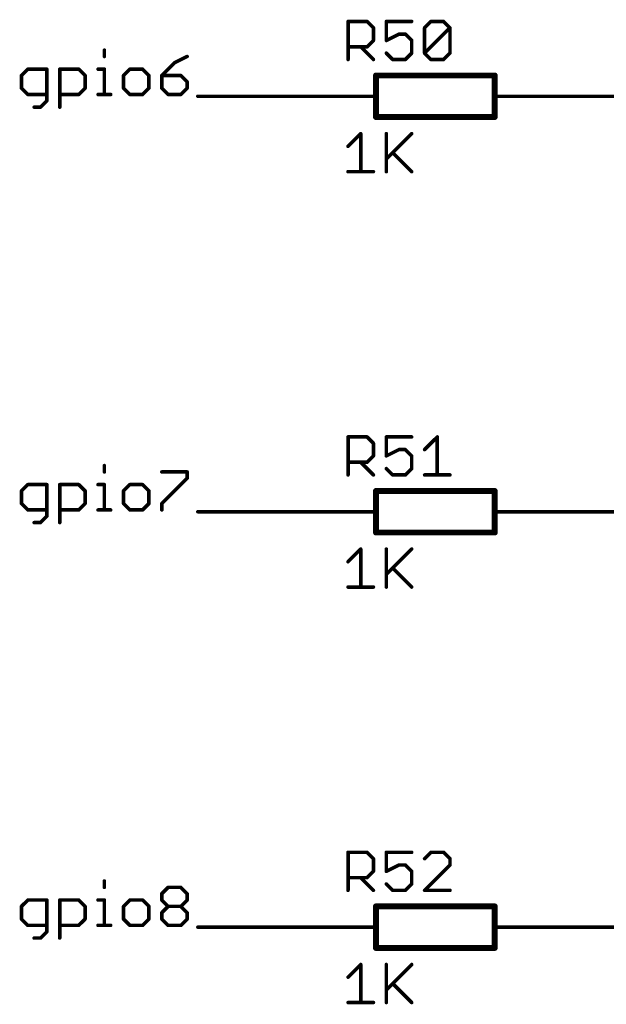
# Model space of a CAD drawing. Extents: x -61 to 240, y -139 to 283.
# Tile 3 of 77: x 15 to 40, y -128 to -86. Entities that reach past the tile are written whole.
import ezdxf

# ---------------------------------------------------------------- set-up
doc = ezdxf.new("R2010")
doc.units = 0
for name, color, linetype in [('91', 94, 'CONTINUOUS'), ('94', 14, 'CONTINUOUS'), ('95', 251, 'CONTINUOUS'), ('96', 251, 'CONTINUOUS')]:
    doc.layers.add(name, color=color, linetype=linetype)

msp = doc.modelspace()

# ---------------------------------------------------------------- linework, layer by layer
at = {"layer": '91', "const_width": 0.1524}
for points in [[(18.8617, -86.9256), (18.8617, -87.1968)], [(22.4038, -87.1968), (21.8614, -87.468)], [(21.8614, -87.468), (21.3191, -88.0103)], [(15.5874, -87.7391), (15.3162, -88.0103)], [(15.3162, -88.0103), (15.3162, -88.5526)], [(16.4009, -87.7391), (15.5874, -87.7391)], [(16.4009, -89.095), (16.4009, -87.7391)], [(16.9534, -89.3661), (16.9534, -87.7391)], [(16.9534, -87.7391), (17.7669, -87.7391)], [(17.7669, -87.7391), (18.038, -88.0103)], [(18.038, -88.0103), (18.038, -88.5526)], [(18.5905, -87.7391), (18.8617, -87.7391)], [(18.8617, -87.7391), (18.8617, -88.8238)], [(19.9531, -87.7391), (19.682, -88.0103)], [(19.682, -88.0103), (19.682, -88.5526)], [(20.4954, -87.7391), (19.9531, -87.7391)], [(20.7666, -88.0103), (20.4954, -87.7391)], [(20.7666, -88.5526), (20.7666, -88.0103)], [(21.3191, -88.0103), (21.3191, -88.5526)], [(22.1326, -88.0103), (21.3191, -88.0103)], [(22.4038, -88.2815), (22.1326, -88.0103)], [(15.3162, -88.5526), (15.5874, -88.8238)], [(18.038, -88.5526), (17.7669, -88.8238)], [(19.682, -88.5526), (19.9531, -88.8238)], [(20.4954, -88.8238), (20.7666, -88.5526)], [(21.3191, -88.5526), (21.5903, -88.8238)], [(22.1326, -88.8238), (22.4038, -88.5526)], [(22.4038, -88.5526), (22.4038, -88.2815)], [(15.5874, -88.8238), (16.4009, -88.8238)], [(17.7669, -88.8238), (16.9534, -88.8238)], [(18.5905, -88.8238), (19.1328, -88.8238)], [(19.9531, -88.8238), (20.4954, -88.8238)], [(21.5903, -88.8238), (22.1326, -88.8238)], [(27.94, -88.9), (22.86, -88.9)], [(38.1, -88.9), (43.18, -88.9)], [(15.8585, -89.3661), (16.1297, -89.3661)], [(16.1297, -89.3661), (16.4009, -89.095)], [(18.8617, -104.7056), (18.8617, -104.9768)], [(21.3191, -104.9768), (22.4038, -104.9768)], [(22.4038, -104.9768), (22.4038, -105.248)], [(22.4038, -105.248), (21.3191, -106.3326)], [(15.5874, -105.5191), (15.3162, -105.7903)], [(15.3162, -105.7903), (15.3162, -106.3326)], [(16.4009, -105.5191), (15.5874, -105.5191)], [(16.4009, -106.875), (16.4009, -105.5191)], [(16.9534, -107.1461), (16.9534, -105.5191)], [(16.9534, -105.5191), (17.7669, -105.5191)], [(17.7669, -105.5191), (18.038, -105.7903)], [(18.038, -105.7903), (18.038, -106.3326)], [(18.5905, -105.5191), (18.8617, -105.5191)], [(18.8617, -105.5191), (18.8617, -106.6038)], [(19.9531, -105.5191), (19.682, -105.7903)], [(19.682, -105.7903), (19.682, -106.3326)], [(20.4954, -105.5191), (19.9531, -105.5191)], [(20.7666, -105.7903), (20.4954, -105.5191)], [(20.7666, -106.3326), (20.7666, -105.7903)], [(15.3162, -106.3326), (15.5874, -106.6038)], [(15.5874, -106.6038), (16.4009, -106.6038)], [(17.7669, -106.6038), (16.9534, -106.6038)], [(18.038, -106.3326), (17.7669, -106.6038)], [(18.5905, -106.6038), (19.1328, -106.6038)], [(19.682, -106.3326), (19.9531, -106.6038)], [(19.9531, -106.6038), (20.4954, -106.6038)], [(20.4954, -106.6038), (20.7666, -106.3326)], [(21.3191, -106.3326), (21.3191, -106.6038)], [(27.94, -106.68), (22.86, -106.68)], [(38.1, -106.68), (43.18, -106.68)], [(16.1297, -107.1461), (16.4009, -106.875)], [(15.8585, -107.1461), (16.1297, -107.1461)], [(18.8617, -122.4856), (18.8617, -122.7568)], [(21.3191, -123.028), (21.5903, -122.7568)], [(21.3191, -123.2991), (21.3191, -123.028)], [(21.5903, -122.7568), (22.1326, -122.7568)], [(22.1326, -122.7568), (22.4038, -123.028)], [(22.4038, -123.028), (22.4038, -123.2991)], [(15.5874, -123.2991), (15.3162, -123.5703)], [(16.4009, -123.2991), (15.5874, -123.2991)], [(16.4009, -124.655), (16.4009, -123.2991)], [(16.9534, -124.9261), (16.9534, -123.2991)], [(16.9534, -123.2991), (17.7669, -123.2991)], [(17.7669, -123.2991), (18.038, -123.5703)], [(18.5905, -123.2991), (18.8617, -123.2991)], [(18.8617, -123.2991), (18.8617, -124.3838)], [(19.9531, -123.2991), (19.682, -123.5703)], [(20.4954, -123.2991), (19.9531, -123.2991)], [(20.7666, -123.5703), (20.4954, -123.2991)], [(21.5903, -123.5703), (21.3191, -123.2991)], [(22.4038, -123.2991), (22.1326, -123.5703)], [(15.3162, -123.5703), (15.3162, -124.1126)], [(18.038, -123.5703), (18.038, -124.1126)], [(19.682, -123.5703), (19.682, -124.1126)], [(20.7666, -124.1126), (20.7666, -123.5703)], [(21.3191, -123.8415), (21.5903, -123.5703)], [(21.3191, -124.1126), (21.3191, -123.8415)], [(21.5903, -123.5703), (22.1326, -123.5703)], [(22.1326, -123.5703), (22.4038, -123.8415)], [(22.4038, -123.8415), (22.4038, -124.1126)], [(15.3162, -124.1126), (15.5874, -124.3838)], [(15.5874, -124.3838), (16.4009, -124.3838)], [(17.7669, -124.3838), (16.9534, -124.3838)], [(18.038, -124.1126), (17.7669, -124.3838)], [(18.5905, -124.3838), (19.1328, -124.3838)], [(19.682, -124.1126), (19.9531, -124.3838)], [(19.9531, -124.3838), (20.4954, -124.3838)], [(20.4954, -124.3838), (20.7666, -124.1126)], [(21.5903, -124.3838), (21.3191, -124.1126)], [(22.1326, -124.3838), (21.5903, -124.3838)], [(22.4038, -124.1126), (22.1326, -124.3838)], [(16.1297, -124.9261), (16.4009, -124.655)], [(27.94, -124.46), (22.86, -124.46)], [(38.1, -124.46), (43.18, -124.46)], [(15.8585, -124.9261), (16.1297, -124.9261)]]:
    msp.add_lwpolyline(points, dxfattribs=at)
at = {"layer": '91', "const_width": 0.0762}
for points in [[(18.8998, -86.9256, 1), (18.8236, -86.9256)], [(18.8236, -87.1968, 1), (18.8998, -87.1968)], [(22.4208, -87.2309, 1), (22.3867, -87.1627)], [(21.8444, -87.4339, 1), (21.8785, -87.5021)], [(21.8884, -87.4949, 1), (21.8345, -87.441)], [(15.3543, -88.0103, 1), (15.2781, -88.0103)], [(15.2893, -87.9834, 1), (15.3431, -88.0372)], [(15.5874, -87.701, 1), (15.5874, -87.7772)], [(15.6143, -87.7661, 1), (15.5604, -87.7122)], [(16.439, -87.7391, 1), (16.3628, -87.7391)], [(16.4009, -87.7772, 1), (16.4009, -87.701)], [(16.9915, -87.7391, 1), (16.9153, -87.7391)], [(16.9534, -87.701, 1), (16.9534, -87.7772)], [(17.7938, -87.7122, 1), (17.7399, -87.7661)], [(17.7669, -87.7772, 1), (17.7669, -87.701)], [(18.0761, -88.0103, 1), (17.9999, -88.0103)], [(18.0111, -88.0372, 1), (18.065, -87.9834)], [(18.5905, -87.701, 1), (18.5905, -87.7772)], [(18.8998, -87.7391, 1), (18.8236, -87.7391)], [(18.8617, -87.7772, 1), (18.8617, -87.701)], [(19.7201, -88.0103, 1), (19.6439, -88.0103)], [(19.655, -87.9834, 1), (19.7089, -88.0372)], [(19.9531, -87.701, 1), (19.9531, -87.7772)], [(19.9801, -87.7661, 1), (19.9262, -87.7122)], [(20.5224, -87.7122, 1), (20.4685, -87.7661)], [(20.4954, -87.7772, 1), (20.4954, -87.701)], [(20.8047, -88.0103, 1), (20.7285, -88.0103)], [(20.7397, -88.0372, 1), (20.7936, -87.9834)], [(21.3572, -88.0103, 1), (21.281, -88.0103)], [(21.3191, -87.9722, 1), (21.3191, -88.0484)], [(21.2922, -87.9834, 1), (21.346, -88.0372)], [(22.1595, -87.9834, 1), (22.1057, -88.0372)], [(22.1326, -88.0484, 1), (22.1326, -87.9722)], [(15.3431, -88.5257, 1), (15.2893, -88.5796)], [(18.065, -88.5796, 1), (18.0111, -88.5257)], [(19.7089, -88.5257, 1), (19.655, -88.5796)], [(20.7935, -88.5796, 1), (20.7397, -88.5257)], [(21.346, -88.5257, 1), (21.2922, -88.5796)], [(22.4419, -88.2815, 1), (22.3657, -88.2815)], [(22.3768, -88.3084, 1), (22.4307, -88.2545)], [(22.4307, -88.5796, 1), (22.3768, -88.5257)], [(15.2781, -88.5526, 1), (15.3543, -88.5526)], [(15.5874, -88.7857, 1), (15.5874, -88.8619)], [(15.5604, -88.8507, 1), (15.6143, -88.7969)], [(16.4009, -88.8619, 1), (16.4009, -88.7857)], [(16.9534, -88.7857, 1), (16.9534, -88.8619)], [(17.7399, -88.7969, 1), (17.7938, -88.8507)], [(17.7669, -88.8619, 1), (17.7669, -88.7857)], [(17.9999, -88.5526, 1), (18.0761, -88.5526)], [(18.5905, -88.7857, 1), (18.5905, -88.8619)], [(18.8236, -88.8238, 1), (18.8998, -88.8238)], [(19.1328, -88.8619, 1), (19.1328, -88.7857)], [(19.6439, -88.5526, 1), (19.7201, -88.5526)], [(19.9531, -88.7857, 1), (19.9531, -88.8619)], [(19.9262, -88.8507, 1), (19.9801, -88.7969)], [(20.4685, -88.7969, 1), (20.5224, -88.8507)], [(20.4954, -88.8619, 1), (20.4954, -88.7857)], [(20.7285, -88.5526, 1), (20.8047, -88.5526)], [(21.281, -88.5526, 1), (21.3572, -88.5526)], [(21.5903, -88.7857, 1), (21.5903, -88.8619)], [(21.5633, -88.8507, 1), (21.6172, -88.7969)], [(22.1057, -88.7969, 1), (22.1595, -88.8507)], [(22.1326, -88.8619, 1), (22.1326, -88.7857)], [(22.3657, -88.5526, 1), (22.4419, -88.5526)], [(22.86, -88.8619, 1), (22.86, -88.9381)], [(27.94, -88.9381, 1), (27.94, -88.8619)], [(38.1, -88.8619, 1), (38.1, -88.9381)], [(15.8585, -89.328, 1), (15.8585, -89.4042)], [(16.1028, -89.3392, 1), (16.1566, -89.3931)], [(16.1297, -89.4042, 1), (16.1297, -89.328)], [(16.3628, -89.095, 1), (16.439, -89.095)], [(16.4278, -89.1219, 1), (16.3739, -89.068)], [(16.9153, -89.3661, 1), (16.9915, -89.3661)], [(18.8998, -104.7056, 1), (18.8236, -104.7056)], [(21.3191, -104.9387, 1), (21.3191, -105.0149)], [(22.4419, -104.9768, 1), (22.3657, -104.9768)], [(22.4038, -105.0149, 1), (22.4038, -104.9387)], [(18.8236, -104.9768, 1), (18.8998, -104.9768)], [(22.3657, -105.248, 1), (22.4419, -105.248)], [(22.4307, -105.2749, 1), (22.3768, -105.221)], [(15.3543, -105.7903, 1), (15.2781, -105.7903)], [(15.2893, -105.7634, 1), (15.3431, -105.8172)], [(15.5874, -105.481, 1), (15.5874, -105.5572)], [(15.6143, -105.5461, 1), (15.5604, -105.4922)], [(16.439, -105.5191, 1), (16.3628, -105.5191)], [(16.4009, -105.5572, 1), (16.4009, -105.481)], [(16.9915, -105.5191, 1), (16.9153, -105.5191)], [(16.9534, -105.481, 1), (16.9534, -105.5572)], [(17.7938, -105.4922, 1), (17.7399, -105.5461)], [(17.7669, -105.5572, 1), (17.7669, -105.481)], [(18.0761, -105.7903, 1), (17.9999, -105.7903)], [(18.0111, -105.8172, 1), (18.065, -105.7634)], [(18.5905, -105.481, 1), (18.5905, -105.5572)], [(18.8998, -105.5191, 1), (18.8236, -105.5191)], [(18.8617, -105.5572, 1), (18.8617, -105.481)], [(19.7201, -105.7903, 1), (19.6439, -105.7903)], [(19.655, -105.7634, 1), (19.7089, -105.8172)], [(19.9531, -105.481, 1), (19.9531, -105.5572)], [(19.9801, -105.5461, 1), (19.9262, -105.4922)], [(20.5224, -105.4922, 1), (20.4685, -105.5461)], [(20.4954, -105.5572, 1), (20.4954, -105.481)], [(20.8047, -105.7903, 1), (20.7285, -105.7903)], [(20.7397, -105.8172, 1), (20.7936, -105.7634)], [(15.3431, -106.3057, 1), (15.2893, -106.3596)], [(15.2781, -106.3326, 1), (15.3543, -106.3326)], [(15.5874, -106.5657, 1), (15.5874, -106.6419)], [(15.5604, -106.6307, 1), (15.6143, -106.5769)], [(16.4009, -106.6419, 1), (16.4009, -106.5657)], [(16.9534, -106.5657, 1), (16.9534, -106.6419)], [(17.7399, -106.5769, 1), (17.7938, -106.6307)], [(17.7669, -106.6419, 1), (17.7669, -106.5657)], [(17.9999, -106.3326, 1), (18.0761, -106.3326)], [(18.065, -106.3596, 1), (18.0111, -106.3057)], [(18.5905, -106.5657, 1), (18.5905, -106.6419)], [(18.8236, -106.6038, 1), (18.8998, -106.6038)], [(19.1328, -106.6419, 1), (19.1328, -106.5657)], [(19.7089, -106.3057, 1), (19.655, -106.3596)], [(19.6439, -106.3326, 1), (19.7201, -106.3326)], [(19.9531, -106.5657, 1), (19.9531, -106.6419)], [(19.9262, -106.6307, 1), (19.9801, -106.5769)], [(20.4685, -106.5769, 1), (20.5224, -106.6307)], [(20.4954, -106.6419, 1), (20.4954, -106.5657)], [(20.7285, -106.3326, 1), (20.8047, -106.3326)], [(20.7935, -106.3596, 1), (20.7397, -106.3057)], [(21.3572, -106.3326, 1), (21.281, -106.3326)], [(21.2922, -106.3057, 1), (21.346, -106.3596)], [(21.281, -106.6038, 1), (21.3572, -106.6038)], [(22.86, -106.6419, 1), (22.86, -106.7181)], [(27.94, -106.7181, 1), (27.94, -106.6419)], [(38.1, -106.6419, 1), (38.1, -106.7181)], [(16.3628, -106.875, 1), (16.439, -106.875)], [(16.4278, -106.9019, 1), (16.3739, -106.848)], [(15.8585, -107.108, 1), (15.8585, -107.1842)], [(16.1028, -107.1192, 1), (16.1566, -107.1731)], [(16.1297, -107.1842, 1), (16.1297, -107.108)], [(16.9153, -107.1461, 1), (16.9915, -107.1461)], [(18.8998, -122.4856, 1), (18.8236, -122.4856)], [(18.8236, -122.7568, 1), (18.8998, -122.7568)], [(21.3572, -123.028, 1), (21.281, -123.028)], [(21.2922, -123.001, 1), (21.346, -123.0549)], [(21.5903, -122.7187, 1), (21.5903, -122.7949)], [(21.6172, -122.7838, 1), (21.5633, -122.7299)], [(22.1595, -122.7299, 1), (22.1057, -122.7838)], [(22.1326, -122.7949, 1), (22.1326, -122.7187)], [(22.4419, -123.028, 1), (22.3657, -123.028)], [(22.3768, -123.0549, 1), (22.4307, -123.001)], [(15.5874, -123.261, 1), (15.5874, -123.3372)], [(15.6143, -123.3261, 1), (15.5604, -123.2722)], [(16.439, -123.2991, 1), (16.3628, -123.2991)], [(16.4009, -123.3372, 1), (16.4009, -123.261)], [(16.9915, -123.2991, 1), (16.9153, -123.2991)], [(16.9534, -123.261, 1), (16.9534, -123.3372)], [(17.7938, -123.2722, 1), (17.7399, -123.3261)], [(17.7669, -123.3372, 1), (17.7669, -123.261)], [(18.5905, -123.261, 1), (18.5905, -123.3372)], [(18.8998, -123.2991, 1), (18.8236, -123.2991)], [(18.8617, -123.3372, 1), (18.8617, -123.261)], [(19.9531, -123.261, 1), (19.9531, -123.3372)], [(19.9801, -123.3261, 1), (19.9262, -123.2722)], [(20.5224, -123.2722, 1), (20.4685, -123.3261)], [(20.4954, -123.3372, 1), (20.4954, -123.261)], [(21.346, -123.2722, 1), (21.2922, -123.3261)], [(21.281, -123.2991, 1), (21.3572, -123.2991)], [(22.3657, -123.2991, 1), (22.4419, -123.2991)], [(22.4307, -123.3261, 1), (22.3768, -123.2722)], [(15.3543, -123.5703, 1), (15.2781, -123.5703)], [(15.2893, -123.5434, 1), (15.3431, -123.5972)], [(18.0761, -123.5703, 1), (17.9999, -123.5703)], [(18.0111, -123.5972, 1), (18.065, -123.5434)], [(19.7201, -123.5703, 1), (19.6439, -123.5703)], [(19.655, -123.5434, 1), (19.7089, -123.5972)], [(20.8047, -123.5703, 1), (20.7285, -123.5703)], [(20.7397, -123.5972, 1), (20.7936, -123.5434)], [(21.3572, -123.8415, 1), (21.281, -123.8415)], [(21.2922, -123.8145, 1), (21.346, -123.8684)], [(21.5903, -123.5322, 1), (21.5903, -123.6084)], [(21.6172, -123.5972, 1), (21.5633, -123.5434)], [(21.5633, -123.5972, 1), (21.6172, -123.5434)], [(22.1595, -123.5434, 1), (22.1057, -123.5972)], [(22.1057, -123.5434, 1), (22.1595, -123.5972)], [(22.1326, -123.6084, 1), (22.1326, -123.5322)], [(22.4419, -123.8415, 1), (22.3657, -123.8415)], [(22.3768, -123.8684, 1), (22.4307, -123.8145)], [(15.3431, -124.0857, 1), (15.2893, -124.1396)], [(15.2781, -124.1126, 1), (15.3543, -124.1126)], [(15.5874, -124.3457, 1), (15.5874, -124.4219)], [(16.4009, -124.4219, 1), (16.4009, -124.3457)], [(16.9534, -124.3457, 1), (16.9534, -124.4219)], [(17.7669, -124.4219, 1), (17.7669, -124.3457)], [(17.9999, -124.1126, 1), (18.0761, -124.1126)], [(18.065, -124.1396, 1), (18.0111, -124.0857)], [(18.5905, -124.3457, 1), (18.5905, -124.4219)], [(19.1328, -124.4219, 1), (19.1328, -124.3457)], [(19.7089, -124.0857, 1), (19.655, -124.1396)], [(19.6439, -124.1126, 1), (19.7201, -124.1126)], [(19.9531, -124.3457, 1), (19.9531, -124.4219)], [(20.4954, -124.4219, 1), (20.4954, -124.3457)], [(20.7285, -124.1126, 1), (20.8047, -124.1126)], [(20.7935, -124.1396, 1), (20.7397, -124.0857)], [(21.346, -124.0857, 1), (21.2922, -124.1396)], [(21.281, -124.1126, 1), (21.3572, -124.1126)], [(21.5903, -124.3457, 1), (21.5903, -124.4219)], [(22.1326, -124.4219, 1), (22.1326, -124.3457)], [(22.3657, -124.1126, 1), (22.4419, -124.1126)], [(22.4307, -124.1396, 1), (22.3768, -124.0857)], [(15.5604, -124.4107, 1), (15.6143, -124.3569)], [(16.3628, -124.655, 1), (16.439, -124.655)], [(16.4278, -124.6819, 1), (16.3739, -124.628)], [(17.7399, -124.3569, 1), (17.7938, -124.4107)], [(18.8236, -124.3838, 1), (18.8998, -124.3838)], [(19.9262, -124.4107, 1), (19.9801, -124.3569)], [(20.4685, -124.3569, 1), (20.5224, -124.4107)], [(21.5633, -124.4107, 1), (21.6172, -124.3569)], [(22.1057, -124.3569, 1), (22.1595, -124.4107)], [(22.86, -124.4219, 1), (22.86, -124.4981)], [(27.94, -124.4981, 1), (27.94, -124.4219)], [(38.1, -124.4219, 1), (38.1, -124.4981)], [(15.8585, -124.888, 1), (15.8585, -124.9642)], [(16.1028, -124.8992, 1), (16.1566, -124.9531)], [(16.1297, -124.9642, 1), (16.1297, -124.888)], [(16.9153, -124.9261, 1), (16.9915, -124.9261)]]:
    msp.add_lwpolyline(points, format="xyb", dxfattribs=at)
at = {"layer": '94'}
for points, const_width in [([(35.56, -88.011), (30.48, -88.011)], 0.254), ([(30.48, -89.789), (30.48, -88.011)], 0.254), ([(35.56, -89.789), (35.56, -88.011)], 0.254), ([(27.94, -88.9), (30.48, -88.9)], 0.1524), ([(38.1, -88.9), (35.56, -88.9)], 0.1524), ([(30.48, -89.789), (35.56, -89.789)], 0.254), ([(35.56, -105.791), (30.48, -105.791)], 0.254), ([(30.48, -107.569), (30.48, -105.791)], 0.254), ([(35.56, -107.569), (35.56, -105.791)], 0.254), ([(27.94, -106.68), (30.48, -106.68)], 0.1524), ([(38.1, -106.68), (35.56, -106.68)], 0.1524), ([(30.48, -107.569), (35.56, -107.569)], 0.254), ([(35.56, -123.571), (30.48, -123.571)], 0.254), ([(30.48, -125.349), (30.48, -123.571)], 0.254), ([(35.56, -125.349), (35.56, -123.571)], 0.254), ([(27.94, -124.46), (30.48, -124.46)], 0.1524), ([(38.1, -124.46), (35.56, -124.46)], 0.1524), ([(30.48, -125.349), (35.56, -125.349)], 0.254)]:
    msp.add_lwpolyline(points, dxfattribs=dict(at, const_width=const_width))
for points, const_width in [([(30.48, -87.9475, 1), (30.48, -88.0745)], 0.127), ([(30.5435, -88.011, 1), (30.4165, -88.011)], 0.127), ([(35.6235, -88.011, 1), (35.4965, -88.011)], 0.127), ([(35.56, -88.0745, 1), (35.56, -87.9475)], 0.127), ([(27.94, -88.8619, 1), (27.94, -88.9381)], 0.0762), ([(30.48, -88.9381, 1), (30.48, -88.8619)], 0.0762), ([(35.56, -88.8619, 1), (35.56, -88.9381)], 0.0762), ([(38.1, -88.9381, 1), (38.1, -88.8619)], 0.0762), ([(30.48, -89.7255, 1), (30.48, -89.8525)], 0.127), ([(30.4165, -89.789, 1), (30.5435, -89.789)], 0.127), ([(35.4965, -89.789, 1), (35.6235, -89.789)], 0.127), ([(35.56, -89.8525, 1), (35.56, -89.7255)], 0.127), ([(30.48, -105.7275, 1), (30.48, -105.8545)], 0.127), ([(30.5435, -105.791, 1), (30.4165, -105.791)], 0.127), ([(35.6235, -105.791, 1), (35.4965, -105.791)], 0.127), ([(35.56, -105.8545, 1), (35.56, -105.7275)], 0.127), ([(27.94, -106.6419, 1), (27.94, -106.7181)], 0.0762), ([(30.48, -106.7181, 1), (30.48, -106.6419)], 0.0762), ([(35.56, -106.6419, 1), (35.56, -106.7181)], 0.0762), ([(38.1, -106.7181, 1), (38.1, -106.6419)], 0.0762), ([(30.48, -107.5055, 1), (30.48, -107.6325)], 0.127), ([(35.56, -107.6325, 1), (35.56, -107.5055)], 0.127), ([(30.4165, -107.569, 1), (30.5435, -107.569)], 0.127), ([(35.4965, -107.569, 1), (35.6235, -107.569)], 0.127), ([(30.48, -123.5075, 1), (30.48, -123.6345)], 0.127), ([(30.5435, -123.571, 1), (30.4165, -123.571)], 0.127), ([(35.6235, -123.571, 1), (35.4965, -123.571)], 0.127), ([(35.56, -123.6345, 1), (35.56, -123.5075)], 0.127), ([(27.94, -124.4219, 1), (27.94, -124.4981)], 0.0762), ([(30.48, -124.4981, 1), (30.48, -124.4219)], 0.0762), ([(35.56, -124.4219, 1), (35.56, -124.4981)], 0.0762), ([(38.1, -124.4981, 1), (38.1, -124.4219)], 0.0762), ([(30.48, -125.2855, 1), (30.48, -125.4125)], 0.127), ([(30.4165, -125.349, 1), (30.5435, -125.349)], 0.127), ([(35.4965, -125.349, 1), (35.6235, -125.349)], 0.127), ([(35.56, -125.4125, 1), (35.56, -125.2855)], 0.127)]:
    msp.add_lwpolyline(points, format="xyb", dxfattribs=dict(at, const_width=const_width))
at = {"layer": '95', "const_width": 0.1524}
for points in [[(29.2862, -87.3252), (29.2862, -85.6982)], [(29.2862, -85.6982), (30.0997, -85.6982)], [(30.0997, -85.6982), (30.3709, -85.9694)], [(30.3709, -85.9694), (30.3709, -86.5117)], [(32.008, -85.6982), (30.9234, -85.6982)], [(30.9234, -85.6982), (30.9234, -86.5117)], [(32.5605, -85.9694), (32.8317, -85.6982)], [(32.5605, -87.054), (32.5605, -85.9694)], [(32.5605, -87.054), (33.6452, -85.9694)], [(32.8317, -85.6982), (33.374, -85.6982)], [(33.374, -85.6982), (33.6452, -85.9694)], [(33.6452, -85.9694), (33.6452, -87.054)], [(30.9234, -86.5117), (31.4657, -86.2405)], [(31.4657, -86.2405), (31.7369, -86.2405)], [(31.7369, -86.2405), (32.008, -86.5117)], [(30.0997, -86.7829), (29.2862, -86.7829)], [(29.8285, -86.7829), (30.3709, -87.3252)], [(30.3709, -86.5117), (30.0997, -86.7829)], [(32.008, -86.5117), (32.008, -87.054)], [(31.1945, -87.3252), (30.9234, -87.054)], [(32.008, -87.054), (31.7369, -87.3252)], [(32.8317, -87.3252), (32.5605, -87.054)], [(33.6452, -87.054), (33.374, -87.3252)], [(31.7369, -87.3252), (31.1945, -87.3252)], [(33.374, -87.3252), (32.8317, -87.3252)], [(29.2862, -105.1052), (29.2862, -103.4782)], [(29.2862, -103.4782), (30.0997, -103.4782)], [(30.0997, -103.4782), (30.3709, -103.7494)], [(32.008, -103.4782), (30.9234, -103.4782)], [(30.9234, -103.4782), (30.9234, -104.2917)], [(32.5605, -104.0205), (33.1028, -103.4782)], [(33.1028, -103.4782), (33.1028, -105.1052)], [(30.3709, -103.7494), (30.3709, -104.2917)], [(30.9234, -104.2917), (31.4657, -104.0205)], [(31.4657, -104.0205), (31.7369, -104.0205)], [(31.7369, -104.0205), (32.008, -104.2917)], [(30.0997, -104.5629), (29.2862, -104.5629)], [(29.8285, -104.5629), (30.3709, -105.1052)], [(30.3709, -104.2917), (30.0997, -104.5629)], [(32.008, -104.2917), (32.008, -104.834)], [(31.1945, -105.1052), (30.9234, -104.834)], [(32.008, -104.834), (31.7369, -105.1052)], [(31.7369, -105.1052), (31.1945, -105.1052)], [(32.5605, -105.1052), (33.6452, -105.1052)], [(29.2862, -122.8852), (29.2862, -121.2582)], [(29.2862, -121.2582), (30.0997, -121.2582)], [(30.0997, -121.2582), (30.3709, -121.5294)], [(32.008, -121.2582), (30.9234, -121.2582)], [(30.9234, -121.2582), (30.9234, -122.0717)], [(32.8317, -121.2582), (32.5605, -121.5294)], [(33.374, -121.2582), (32.8317, -121.2582)], [(33.6452, -121.5294), (33.374, -121.2582)], [(30.3709, -121.5294), (30.3709, -122.0717)], [(30.9234, -122.0717), (31.4657, -121.8005)], [(31.4657, -121.8005), (31.7369, -121.8005)], [(31.7369, -121.8005), (32.008, -122.0717)], [(32.5605, -122.8852), (33.6452, -121.8005)], [(33.6452, -121.8005), (33.6452, -121.5294)], [(30.3709, -122.0717), (30.0997, -122.3429)], [(32.008, -122.0717), (32.008, -122.614)], [(30.0997, -122.3429), (29.2862, -122.3429)], [(29.8285, -122.3429), (30.3709, -122.8852)], [(31.1945, -122.8852), (30.9234, -122.614)], [(32.008, -122.614), (31.7369, -122.8852)], [(31.7369, -122.8852), (31.1945, -122.8852)], [(33.6452, -122.8852), (32.5605, -122.8852)]]:
    msp.add_lwpolyline(points, dxfattribs=at)
at = {"layer": '95', "const_width": 0.0762}
for points in [[(29.3243, -85.6982, 1), (29.2481, -85.6982)], [(29.2862, -85.6601, 1), (29.2862, -85.7363)], [(30.1266, -85.6713, 1), (30.0728, -85.7252)], [(30.0997, -85.7363, 1), (30.0997, -85.6601)], [(30.409, -85.9694, 1), (30.3328, -85.9694)], [(30.3439, -85.9963, 1), (30.3978, -85.9424)], [(30.9234, -85.6601, 1), (30.9234, -85.7363)], [(30.9615, -85.6982, 1), (30.8853, -85.6982)], [(32.008, -85.7363, 1), (32.008, -85.6601)], [(32.5986, -85.9694, 1), (32.5224, -85.9694)], [(32.5336, -85.9424, 1), (32.5875, -85.9963)], [(32.8317, -85.6601, 1), (32.8317, -85.7363)], [(32.8586, -85.7252, 1), (32.8047, -85.6713)], [(33.4009, -85.6713, 1), (33.3471, -85.7252)], [(33.374, -85.7363, 1), (33.374, -85.6601)], [(33.6833, -85.9694, 1), (33.6071, -85.9694)], [(33.6721, -85.9963, 1), (33.6182, -85.9424)], [(33.6182, -85.9963, 1), (33.6721, -85.9424)], [(31.4657, -86.2024, 1), (31.4657, -86.2786)], [(31.4827, -86.2746, 1), (31.4486, -86.2065)], [(31.7638, -86.2136, 1), (31.7099, -86.2675)], [(31.7369, -86.2786, 1), (31.7369, -86.2024)], [(29.2862, -86.7448, 1), (29.2862, -86.821)], [(29.8555, -86.7559, 1), (29.8016, -86.8098)], [(30.0728, -86.7559, 1), (30.1266, -86.8098)], [(30.0997, -86.821, 1), (30.0997, -86.7448)], [(30.3328, -86.5117, 1), (30.409, -86.5117)], [(30.3978, -86.5386, 1), (30.3439, -86.4848)], [(30.9063, -86.4776, 1), (30.9404, -86.5458)], [(30.8853, -86.5117, 1), (30.9615, -86.5117)], [(32.0461, -86.5117, 1), (31.9699, -86.5117)], [(31.9811, -86.5386, 1), (32.035, -86.4848)], [(30.9503, -87.0271, 1), (30.8964, -87.081)], [(31.9699, -87.054, 1), (32.0461, -87.054)], [(32.035, -87.081, 1), (31.9811, -87.0271)], [(32.5875, -87.0271, 1), (32.5336, -87.081)], [(32.5336, -87.0271, 1), (32.5875, -87.081)], [(32.5224, -87.054, 1), (32.5986, -87.054)], [(33.6071, -87.054, 1), (33.6833, -87.054)], [(33.6721, -87.081, 1), (33.6182, -87.0271)], [(29.2481, -87.3252, 1), (29.3243, -87.3252)], [(30.3439, -87.3521, 1), (30.3978, -87.2983)], [(31.1945, -87.2871, 1), (31.1945, -87.3633)], [(31.1676, -87.3521, 1), (31.2215, -87.2983)], [(31.7099, -87.2983, 1), (31.7638, -87.3521)], [(31.7369, -87.3633, 1), (31.7369, -87.2871)], [(32.8317, -87.2871, 1), (32.8317, -87.3633)], [(32.8047, -87.3521, 1), (32.8586, -87.2983)], [(33.3471, -87.2983, 1), (33.4009, -87.3521)], [(33.374, -87.3633, 1), (33.374, -87.2871)], [(29.3243, -103.4782, 1), (29.2481, -103.4782)], [(29.2862, -103.4401, 1), (29.2862, -103.5163)], [(30.1266, -103.4513, 1), (30.0728, -103.5052)], [(30.0997, -103.5163, 1), (30.0997, -103.4401)], [(30.9234, -103.4401, 1), (30.9234, -103.5163)], [(30.9615, -103.4782, 1), (30.8853, -103.4782)], [(32.008, -103.5163, 1), (32.008, -103.4401)], [(33.1409, -103.4782, 1), (33.0647, -103.4782)], [(33.1298, -103.5052, 1), (33.0759, -103.4513)], [(30.409, -103.7494, 1), (30.3328, -103.7494)], [(30.3439, -103.7763, 1), (30.3978, -103.7224)], [(31.4657, -103.9824, 1), (31.4657, -104.0586)], [(31.4827, -104.0546, 1), (31.4486, -103.9865)], [(31.7638, -103.9936, 1), (31.7099, -104.0475)], [(31.7369, -104.0586, 1), (31.7369, -103.9824)], [(32.5336, -103.9936, 1), (32.5875, -104.0475)], [(29.2862, -104.5248, 1), (29.2862, -104.601)], [(29.8555, -104.5359, 1), (29.8016, -104.5898)], [(30.0728, -104.5359, 1), (30.1266, -104.5898)], [(30.0997, -104.601, 1), (30.0997, -104.5248)], [(30.3328, -104.2917, 1), (30.409, -104.2917)], [(30.3978, -104.3186, 1), (30.3439, -104.2648)], [(30.9063, -104.2576, 1), (30.9404, -104.3258)], [(30.8853, -104.2917, 1), (30.9615, -104.2917)], [(32.0461, -104.2917, 1), (31.9699, -104.2917)], [(31.9811, -104.3186, 1), (32.035, -104.2648)], [(30.9503, -104.8071, 1), (30.8964, -104.861)], [(31.9699, -104.834, 1), (32.0461, -104.834)], [(32.035, -104.861, 1), (31.9811, -104.8071)], [(29.2481, -105.1052, 1), (29.3243, -105.1052)], [(30.3439, -105.1321, 1), (30.3978, -105.0783)], [(31.1945, -105.0671, 1), (31.1945, -105.1433)], [(31.1676, -105.1321, 1), (31.2215, -105.0783)], [(31.7099, -105.0783, 1), (31.7638, -105.1321)], [(31.7369, -105.1433, 1), (31.7369, -105.0671)], [(32.5605, -105.0671, 1), (32.5605, -105.1433)], [(33.0647, -105.1052, 1), (33.1409, -105.1052)], [(33.6452, -105.1433, 1), (33.6452, -105.0671)], [(29.3243, -121.2582, 1), (29.2481, -121.2582)], [(29.2862, -121.2201, 1), (29.2862, -121.2963)], [(30.1266, -121.2313, 1), (30.0728, -121.2852)], [(30.0997, -121.2963, 1), (30.0997, -121.2201)], [(30.9234, -121.2201, 1), (30.9234, -121.2963)], [(30.9615, -121.2582, 1), (30.8853, -121.2582)], [(32.008, -121.2963, 1), (32.008, -121.2201)], [(32.8317, -121.2201, 1), (32.8317, -121.2963)], [(32.8586, -121.2852, 1), (32.8047, -121.2313)], [(33.4009, -121.2313, 1), (33.3471, -121.2852)], [(33.374, -121.2963, 1), (33.374, -121.2201)], [(30.409, -121.5294, 1), (30.3328, -121.5294)], [(30.3439, -121.5563, 1), (30.3978, -121.5024)], [(31.4657, -121.7624, 1), (31.4657, -121.8386)], [(31.4827, -121.8346, 1), (31.4486, -121.7665)], [(31.7638, -121.7736, 1), (31.7099, -121.8275)], [(31.7369, -121.8386, 1), (31.7369, -121.7624)], [(32.5336, -121.5024, 1), (32.5875, -121.5563)], [(33.6833, -121.5294, 1), (33.6071, -121.5294)], [(33.6071, -121.8005, 1), (33.6833, -121.8005)], [(33.6182, -121.5563, 1), (33.6721, -121.5024)], [(33.6721, -121.8275, 1), (33.6182, -121.7736)], [(30.3328, -122.0717, 1), (30.409, -122.0717)], [(30.3978, -122.0986, 1), (30.3439, -122.0448)], [(30.9063, -122.0376, 1), (30.9404, -122.1058)], [(30.8853, -122.0717, 1), (30.9615, -122.0717)], [(32.0461, -122.0717, 1), (31.9699, -122.0717)], [(31.9811, -122.0986, 1), (32.035, -122.0448)], [(29.2862, -122.3048, 1), (29.2862, -122.381)], [(29.8555, -122.3159, 1), (29.8016, -122.3698)], [(30.0728, -122.3159, 1), (30.1266, -122.3698)], [(30.0997, -122.381, 1), (30.0997, -122.3048)], [(30.9503, -122.5871, 1), (30.8964, -122.641)], [(31.9699, -122.614, 1), (32.0461, -122.614)], [(32.035, -122.641, 1), (31.9811, -122.5871)], [(29.2481, -122.8852, 1), (29.3243, -122.8852)], [(30.3439, -122.9121, 1), (30.3978, -122.8583)], [(31.1945, -122.8471, 1), (31.1945, -122.9233)], [(31.1676, -122.9121, 1), (31.2215, -122.8583)], [(31.7099, -122.8583, 1), (31.7638, -122.9121)], [(31.7369, -122.9233, 1), (31.7369, -122.8471)], [(32.5605, -122.8471, 1), (32.5605, -122.9233)], [(32.5336, -122.8583, 1), (32.5875, -122.9121)], [(33.6452, -122.9233, 1), (33.6452, -122.8471)]]:
    msp.add_lwpolyline(points, format="xyb", dxfattribs=at)
at = {"layer": '96', "const_width": 0.1524}
for points in [[(29.2862, -91.0411), (29.8285, -90.4988)], [(29.8285, -90.4988), (29.8285, -92.1258)], [(30.9234, -90.4988), (30.9234, -92.1258)], [(30.9234, -91.5835), (32.008, -90.4988)], [(31.1945, -91.3123), (32.008, -92.1258)], [(29.2862, -92.1258), (30.3709, -92.1258)], [(29.2862, -108.8211), (29.8285, -108.2788)], [(29.8285, -108.2788), (29.8285, -109.9058)], [(30.9234, -108.2788), (30.9234, -109.9058)], [(30.9234, -109.3635), (32.008, -108.2788)], [(31.1945, -109.0923), (32.008, -109.9058)], [(29.2862, -109.9058), (30.3709, -109.9058)], [(29.2862, -126.6011), (29.8285, -126.0588)], [(29.8285, -126.0588), (29.8285, -127.6858)], [(30.9234, -126.0588), (30.9234, -127.6858)], [(30.9234, -127.1435), (32.008, -126.0588)], [(31.1945, -126.8723), (32.008, -127.6858)], [(29.2862, -127.6858), (30.3709, -127.6858)]]:
    msp.add_lwpolyline(points, dxfattribs=at)
at = {"layer": '96', "const_width": 0.0762}
for points in [[(29.8666, -90.4988, 1), (29.7904, -90.4988)], [(29.8555, -90.5258, 1), (29.8016, -90.4719)], [(30.9615, -90.4988, 1), (30.8853, -90.4988)], [(32.035, -90.5258, 1), (31.9811, -90.4719)], [(29.2593, -91.0142, 1), (29.3131, -91.0681)], [(31.2215, -91.2854, 1), (31.1676, -91.3392)], [(30.8964, -91.5565, 1), (30.9503, -91.6104)], [(29.2862, -92.0877, 1), (29.2862, -92.1639)], [(29.7904, -92.1258, 1), (29.8666, -92.1258)], [(30.3709, -92.1639, 1), (30.3709, -92.0877)], [(30.8853, -92.1258, 1), (30.9615, -92.1258)], [(31.9811, -92.1527, 1), (32.035, -92.0989)], [(29.8666, -108.2788, 1), (29.7904, -108.2788)], [(29.8555, -108.3058, 1), (29.8016, -108.2519)], [(30.9615, -108.2788, 1), (30.8853, -108.2788)], [(32.035, -108.3058, 1), (31.9811, -108.2519)], [(29.2593, -108.7942, 1), (29.3131, -108.8481)], [(31.2215, -109.0654, 1), (31.1676, -109.1192)], [(30.8964, -109.3365, 1), (30.9503, -109.3904)], [(29.2862, -109.8677, 1), (29.2862, -109.9439)], [(29.7904, -109.9058, 1), (29.8666, -109.9058)], [(30.3709, -109.9439, 1), (30.3709, -109.8677)], [(30.8853, -109.9058, 1), (30.9615, -109.9058)], [(31.9811, -109.9327, 1), (32.035, -109.8789)], [(29.8666, -126.0588, 1), (29.7904, -126.0588)], [(29.8555, -126.0858, 1), (29.8016, -126.0319)], [(30.9615, -126.0588, 1), (30.8853, -126.0588)], [(32.035, -126.0858, 1), (31.9811, -126.0319)], [(29.2593, -126.5742, 1), (29.3131, -126.6281)], [(31.2215, -126.8454, 1), (31.1676, -126.8992)], [(30.8964, -127.1165, 1), (30.9503, -127.1704)], [(29.2862, -127.6477, 1), (29.2862, -127.7239)], [(29.7904, -127.6858, 1), (29.8666, -127.6858)], [(30.3709, -127.7239, 1), (30.3709, -127.6477)], [(30.8853, -127.6858, 1), (30.9615, -127.6858)], [(31.9811, -127.7127, 1), (32.035, -127.6589)]]:
    msp.add_lwpolyline(points, format="xyb", dxfattribs=at)

doc.saveas('drawing.dxf')
